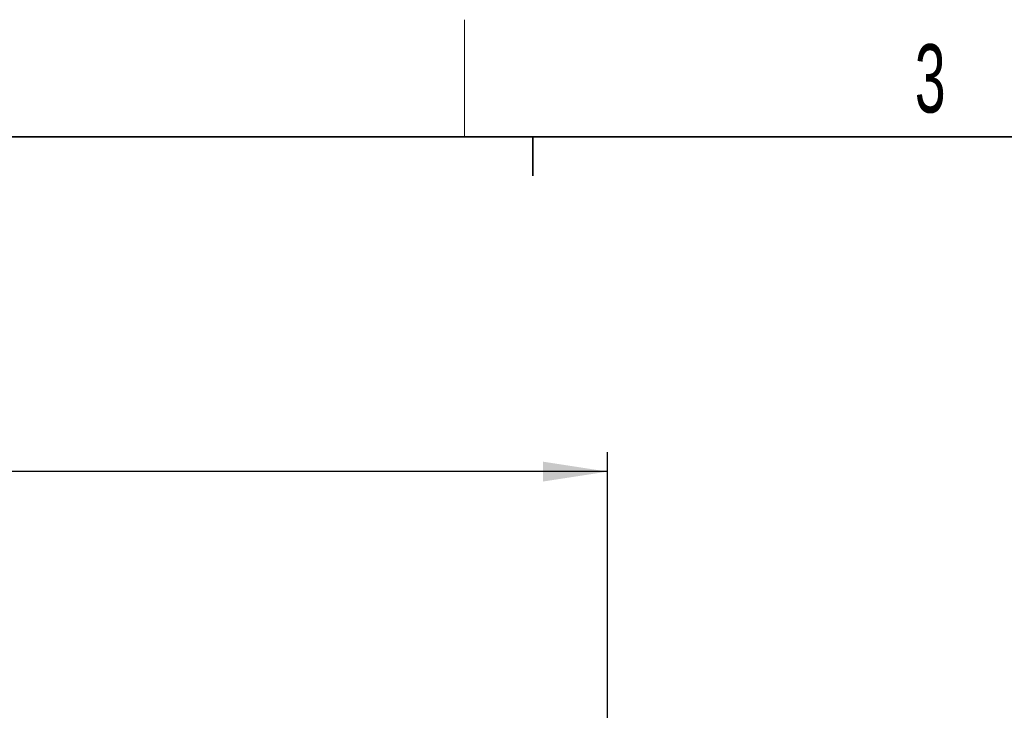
# Model space of a CAD drawing. Header units: millimetres. Extents: x 5 to 418, y 2 to 292.
# Tile 41 of 53: x 99 to 149, y 253 to 288. Entities that reach past the tile are written whole.
import ezdxf

# ---------------------------------------------------------------- set-up
doc = ezdxf.new("R2010")
doc.units = ezdxf.units.MM
doc.layers.add('SLD-0', color=7, linetype='Continuous')
doc.styles.add('SLDTEXTSTYLE0', font='TXT', dxfattribs={"width": 0.605})
doc.dimstyles.new('SLDDIMSTYLE0', dxfattribs={"dimtxt": 3.5, "dimasz": 3.302, "dimexe": 0, "dimexo": 0.0625, "dimgap": 0.875, "dimtad": 1, "dimlfac": 3, "dimrnd": 1e-09, "dimzin": 12, "dimdsep": 46, "dimtxsty": 'SLDTEXTSTYLE0', "dimsah": 1, "dimcen": 0.09, "dimadec": 0, "dimazin": 3, "dimtfac": 1, "dimtofl": 0, "dimtmove": 0, "dimatfit": 3, "dimfxl": 1, "dimfrac": 2, "dimtolj": 1, "dimtzin": 12, "dimarcsym": 0})

# ---------------------------------------------------------------- blocks, each defined once
blk = doc.blocks.new('_D')
at = {"layer": 'SLD-0', "color": 7}
for p, q in [((54.158, 238.21), (54.158, 266.346)), ((128.824, 245.223), (128.824, 266.346)), ((128.824, 265.346), (54.158, 265.346))]:
    blk.add_line(p, q, dxfattribs=at)
for points in [[(54.158, 265.346), (57.46, 264.838), (57.46, 265.854)], [(128.824, 265.346), (125.522, 265.854), (125.522, 264.838)]]:
    blk.add_solid(points, dxfattribs=at)
at = {"layer": 'SLD-0', "color": 7, "insert": (87.48, 269.857), "char_height": 3.5, "attachment_point": 1, "style": 'SLDTEXTSTYLE0'}
blk.add_mtext('224', dxfattribs=at)

msp = doc.modelspace()

# ---------------------------------------------------------------- linework, layer by layer
at = {"layer": 'SLD-0', "lineweight": 18}
msp.add_line((121.5, 282.5), (121.5, 288.5), dxfattribs=at)
at = {"layer": 'SLD-0', "lineweight": 35}
msp.add_line((408, 282.5), (26, 282.5), dxfattribs=at)
at = {"layer": 'SLD-0'}
for p, q in [((125, 280.5), (125, 282.5)), ((125, 282.5), (125, 280.5))]:
    msp.add_line(p, q, dxfattribs=at)

# ---------------------------------------------------------------- texts
at = {"layer": 'SLD-0', "insert": (145.3527, 287.243), "char_height": 3.5, "attachment_point": 2, "style": 'SLDTEXTSTYLE0'}
msp.add_mtext('3', dxfattribs=at)

# ---------------------------------------------------------------- dimensions: what is measured, and where the dimension line sits
at = {"layer": 'SLD-0', "color": 7}
dim = msp.add_linear_dim(base=(54.1575, 265.3457), p1=(128.824, 245.2231), p2=(54.1575, 238.2102), dimstyle='SLDDIMSTYLE0', dxfattribs=at)
dim.commit()
dim.dimension.update_dxf_attribs({"geometry": '_D', "text_midpoint": (91.4908, 265.3457), "dimtype": 160})

doc.saveas('drawing.dxf')
